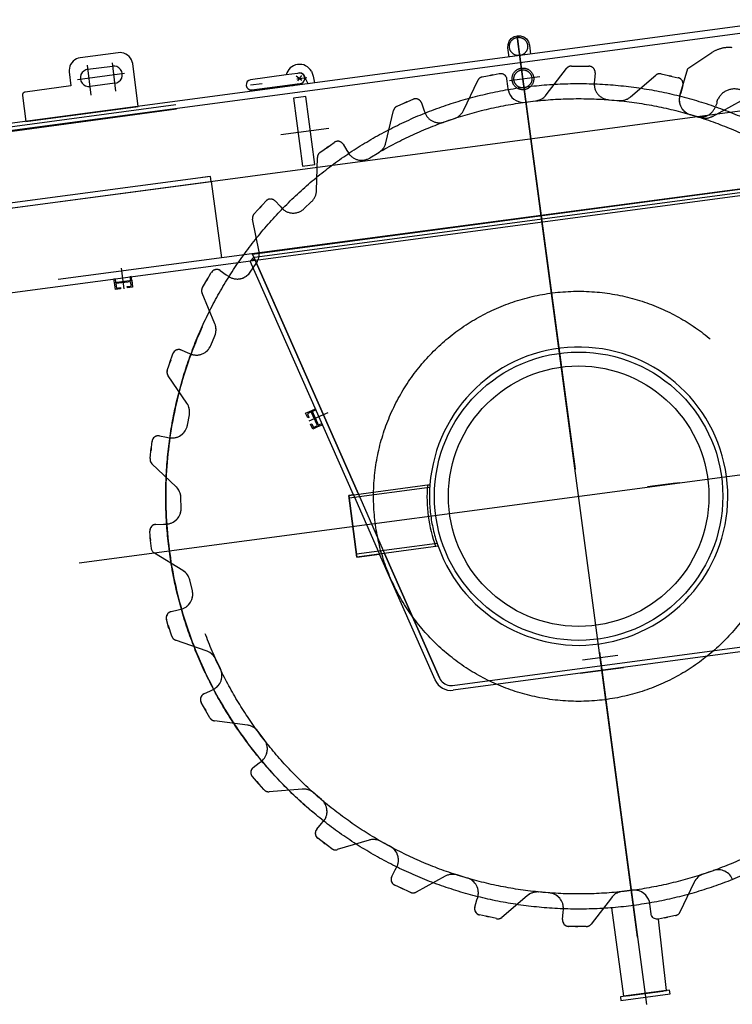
# Model space of a CAD drawing. Extents: x 26250 to 211390, y 12641 to 169243.
# Tile 109 of 132: x 194418 to 195565, y 25440 to 27024. Entities that reach past the tile are written whole.
import ezdxf

# ---------------------------------------------------------------- set-up
doc = ezdxf.new("R2010")
doc.units = 0
doc.header["$LTSCALE"] = 212.5
doc.linetypes.add('CENTER', pattern=[50.5, 30, -9, 2.5, -9])
doc.linetypes.add('HIDDEN', pattern=[12.6, 8.4, -4.2])
doc.layers.add('11', color=7, linetype='CONTINUOUS')
doc.layers.add('6', color=14, linetype='CONTINUOUS')

# ---------------------------------------------------------------- blocks, each defined once
blk = doc.blocks.new('*G73')
at = {"layer": '11', "color": 7, "linetype": 'CENTER'}
for p, q in [((193928.9, 26657.8), (201867.2, 27717)), ((195231.3, 26902.2), (195218.7, 26997.7)), ((195218.7, 26997.7), (195220.7, 26981.3)), ((195219.2, 26992.6), (195311.6, 26300.8)), ((195412.1, 25547.8), (195219.7, 26989.3)), ((194566.8, 26954.8), (194572.3, 26909.3)), ((194526.9, 26951.1), (194532.8, 26903)), ((194511, 26928.1), (194586.7, 26938.2)), ((194863, 26934.2), (194872.2, 26927.2)), ((194864, 26929.4), (194880.3, 26931.4)), ((194865.5, 26926.1), (194871.9, 26934.4)), ((195206.4, 26926.3), (195255.1, 26932.8)), ((194789.6, 26919.5), (194808, 26921.7)), ((194838.2, 26839.6), (194915.6, 26850)), ((194581.6, 26624.7), (194585.7, 26591.3)), ((194914, 26391.6), (194883.2, 26378)), ((194513.8, 26150.1), (196040.9, 26353.8)), ((195473.6, 26278.3), (195428.2, 26272.3)), ((195479.6, 26279.1), (195441, 26274)), ((195095.2, 26228.1), (195095.2, 26227.8)), ((195350.8, 26006.6), (195426.5, 25439.7))]:
    blk.add_line(p, q, dxfattribs=at)
at = {"layer": '11', "color": 7, "linetype": 'CONTINUOUS'}
for p, q in [((196120.2, 27086.4), (194263.5, 26838.6)), ((194576.7, 26971.2), (194515.2, 26962.8)), ((195205.5, 26964.3), (195203.7, 26979)), ((195238.2, 26983.5), (195240, 26968.9)), ((194497.9, 26940.3), (194500.6, 26917.7)), ((194527.9, 26944.5), (194567.4, 26949.8)), ((194608.5, 26884.7), (194600, 26953.9)), ((194887.6, 26941.4), (194890.1, 26933.4)), ((194846.6, 26935.4), (194789.6, 26927.8)), ((194865, 26937.9), (194846.6, 26935.4)), ((194867.5, 26938.2), (194865, 26937.9)), ((194882.4, 26921.3), (194877.5, 26930.7)), ((194890.1, 26933.4), (194892.4, 26922.5)), ((194500.6, 26917.7), (194426.7, 26907.8)), ((194571, 26922), (194531.5, 26916.7)), ((194791.7, 26911.4), (194849.1, 26919.1)), ((194847.6, 26916.7), (194847.3, 26918.8)), ((194858.1, 26918), (194847.6, 26916.7)), ((194849.1, 26919.1), (194864.3, 26920.9)), ((194857.8, 26920.2), (194858.1, 26918)), ((194864.3, 26920.9), (194869.6, 26921.6)), ((194892.4, 26922.5), (194882.4, 26921.3)), ((194422.4, 26902.2), (194428, 26860.6)), ((194428, 26860.6), (194608.5, 26884.7)), ((194792.7, 26647.1), (195722.1, 26771.1)), ((194789, 26635.6), (194794.9, 26642.1)), ((194963.1, 26260.7), (194792.7, 26647.1)), ((194794.9, 26642.1), (194963.1, 26260.7)), ((194299.1, 26571), (194789.9, 26636.5)), ((194788.9, 26617.9), (194793.7, 26624.8)), ((194954.9, 26259.5), (194789, 26635.6)), ((194569.8, 26607.1), (194571.8, 26607.3)), ((194570.6, 26601.1), (194569.8, 26607.1)), ((194571.8, 26607.3), (194572.5, 26601.4)), ((194597.6, 26610.8), (194595.5, 26610.6)), ((194595.5, 26610.6), (194596.3, 26604.6)), ((194598.3, 26604.9), (194597.6, 26610.8)), ((194712.1, 26593.3), (194721, 26608.1)), ((194719, 26604.7), (194726.4, 26617.4)), ((194721, 26608.1), (194719, 26604.7)), ((194740.7, 26620.7), (194750.5, 26613.9)), ((194750.5, 26613.9), (194754.1, 26611.5)), ((194570.7, 26601.2), (194598.3, 26604.9)), ((194572, 26590.3), (194570.7, 26601.2)), ((194580.4, 26591.4), (194572, 26590.3)), ((194596.7, 26602.6), (194572.8, 26599.7)), ((194572.8, 26599.7), (194573.7, 26592.5)), ((194573.7, 26592.5), (194580.2, 26593.4)), ((194580.2, 26593.4), (194580.4, 26591.4)), ((194591.1, 26594.8), (194597.5, 26595.6)), ((194591.3, 26592.9), (194591.1, 26594.8)), ((194599.7, 26593.9), (194591.3, 26592.9)), ((194597.5, 26595.6), (194596.7, 26602.6)), ((194598.3, 26604.9), (194599.7, 26593.9)), ((194732.1, 26535), (194711.5, 26584.4)), ((194725.5, 26500), (194732.1, 26515.8)), ((194659.9, 26472.7), (194664.5, 26486.6)), ((194677.8, 26492.8), (194688.8, 26488.2)), ((194688.8, 26488.2), (194692.8, 26486.6)), ((194655.5, 26460), (194661.1, 26476.4)), ((194661.1, 26476.4), (194659.9, 26472.7)), ((194687.1, 26407.2), (194656.8, 26451.2)), ((194688, 26371.6), (194691.1, 26388.4)), ((194878.2, 26391.2), (194888.3, 26395.6)), ((194881.7, 26383.4), (194878.2, 26391.2)), ((194887.3, 26393), (194880.9, 26390.1)), ((194880.9, 26390.1), (194883.5, 26384.2)), ((194883.5, 26384.2), (194881.7, 26383.4)), ((194897, 26371), (194887.3, 26393)), ((194888.3, 26395.6), (194893.8, 26398)), ((194888.3, 26395.6), (194899.6, 26370)), ((194894, 26396.1), (194889.1, 26393.8)), ((194893.8, 26398), (194894, 26396.1)), ((194886.1, 26373.3), (194887.9, 26374.1)), ((194889.5, 26365.5), (194886.1, 26373.3)), ((194887.9, 26374.1), (194890.6, 26368.2)), ((194899.6, 26370), (194889.5, 26365.5)), ((194890.6, 26368.2), (194897, 26371)), ((194904.9, 26374.3), (194898.8, 26371.8)), ((194899.6, 26370), (194905.1, 26372.4)), ((194905.1, 26372.4), (194904.9, 26374.3)), ((194642.8, 26354.6), (194654.5, 26352.4)), ((194654.5, 26352.4), (194658.8, 26351.6)), ((194629.5, 26331.2), (194631.1, 26345.8)), ((194627.8, 26317.9), (194629.9, 26335.1)), ((194629.9, 26335.1), (194629.5, 26331.2)), ((194669.8, 26272.8), (194630.9, 26309.6)), ((195074, 26275.4), (195078.1, 26276)), ((194954.8, 26259.6), (194947.4, 26258.7)), ((194947.4, 26258.7), (194960.6, 26159.5)), ((194954.9, 26259.5), (194996.9, 26164.3)), ((194963.1, 26260.7), (195005.2, 26165.4)), ((194678, 26238.2), (194677.6, 26255.3)), ((194637.3, 26212.1), (194649.3, 26212.5)), ((194649.3, 26212.5), (194653.6, 26212.6)), ((194628.6, 26186.4), (194627.7, 26201.1)), ((194630.2, 26173.2), (194628.1, 26190.3)), ((194628.1, 26190.3), (194628.6, 26186.4)), ((194680.7, 26137.7), (194635.1, 26165.6)), ((194960.6, 26159.5), (194996.9, 26164.4)), ((195086.3, 25961.7), (194996.9, 26164.3)), ((195005.2, 26165.4), (195093.6, 25964.9)), ((195093.6, 25964.9), (195005.2, 26165.4)), ((195091.3, 26176.9), (195087.2, 26176.4)), ((194696, 26105.6), (194692, 26122.2)), ((194661.6, 26071.7), (194673.2, 26074.5)), ((194673.2, 26074.5), (194677.4, 26075.5)), ((194658.2, 26044.8), (194654.4, 26058.9)), ((194662.8, 26032.1), (194657.7, 26048.6)), ((194657.7, 26048.6), (194658.2, 26044.8)), ((194719.5, 26007.9), (194669, 26025.7)), ((195114.6, 25953), (195592.3, 26016.7)), ((195593.3, 26008.9), (195115.6, 25945.2)), ((194741.1, 25979.6), (194733.8, 25995.1)), ((194714.5, 25939.3), (194725.3, 25944.5)), ((194725.3, 25944.5), (194729.2, 25946.3)), ((194717.5, 25912.6), (194710.2, 25925.3)), ((194724, 25900.9), (194715.5, 25915.9)), ((194715.5, 25915.9), (194717.5, 25912.6)), ((194784.4, 25889), (194731.4, 25895.9)), ((194811.4, 25865.8), (194801, 25879.4)), ((194803.3, 25828.1), (194806.7, 25830.7)), ((194793.8, 25820.9), (194803.3, 25828.1)), ((194802.3, 25795.3), (194792.5, 25806.3)), ((194811.1, 25785.2), (194799.7, 25798.2)), ((194799.7, 25798.2), (194802.3, 25795.3)), ((194872.7, 25786.2), (194819.3, 25781.9)), ((194903.9, 25769.1), (194890.9, 25780.2)), ((194896, 25721.5), (194903.8, 25730.6)), ((194903.8, 25730.6), (194906.6, 25733.8)), ((194909.7, 25698.2), (194897.8, 25706.9)), ((194980.3, 25703.9), (194929.1, 25688.7)), ((194920.3, 25690.2), (194906.5, 25700.5)), ((194906.5, 25700.5), (194909.7, 25698.2)), ((195014.4, 25693.7), (194999.4, 25701.9)), ((195016.7, 25645.5), (195022.3, 25656)), ((195022.3, 25656), (195024.4, 25659.8)), ((195102.8, 25645.9), (195055.8, 25620.3)), ((195138.2, 25643), (195121.9, 25647.9)), ((195533.6, 25654.8), (195517.5, 25649.2)), ((195034.8, 25625.6), (195021.4, 25631.6)), ((195046.9, 25619.9), (195031.2, 25627.2)), ((195031.2, 25627.2), (195034.8, 25625.6)), ((195403.6, 25623.3), (195386.7, 25621.2)), ((195503.2, 25636.3), (195480.3, 25588)), ((195150.5, 25596.3), (195153.8, 25607.7)), ((195153.8, 25607.7), (195155.1, 25611.9)), ((195234.6, 25614.5), (195194, 25579.7)), ((195269.9, 25619.1), (195252.9, 25620.5)), ((195370.1, 25611.3), (195337.6, 25568.8)), ((195292.5, 25587.9), (195292.8, 25592.1)), ((195370.4, 25595.1), (195389.4, 25452.7)), ((195432.4, 25597.3), (195431.9, 25601.5)), ((195433.9, 25585.4), (195432.4, 25597.3)), ((195172.3, 25580.6), (195158, 25583.7)), ((195185.4, 25577.6), (195168.5, 25581.4)), ((195168.5, 25581.4), (195172.3, 25580.6)), ((195291.5, 25576), (195292.5, 25587.9)), ((195460.2, 25580), (195445.8, 25576.9)), ((195458.8, 25462), (195445.8, 25576.9)), ((195473.3, 25582.5), (195456.3, 25579.1)), ((195456.3, 25579.1), (195460.2, 25580)), ((195316.2, 25565.2), (195301.5, 25565.2)), ((195312.3, 25565.1), (195316.2, 25565.2)), ((195329.6, 25564.9), (195312.3, 25565.1)), ((195424.1, 25457.3), (195384.5, 25452)), ((195384.5, 25452), (195385.2, 25446.1)), ((195385.2, 25446.1), (195464.6, 25456.7)), ((195389.4, 25452.7), (195458.8, 25462)), ((195463.8, 25462.6), (195424.1, 25457.3)), ((195464.6, 25456.7), (195463.8, 25462.6))]:
    blk.add_line(p, q, dxfattribs=at)
at = {"layer": '11', "color": 7, "linetype": 'HIDDEN'}
for p, q in [((194265, 26827.7), (196216.7, 27088.1)), ((195493, 26945.7), (195531.7, 26971.3)), ((195265.4, 26903.4), (195297.9, 26945.8)), ((195305.9, 26949.8), (195323.1, 26949.6)), ((195319.2, 26949.5), (195333.9, 26949.5)), ((195343.9, 26938.7), (195343, 26926.8)), ((195480.2, 26902.4), (195493, 26945.7)), ((195132.2, 26878.4), (195155.1, 26926.7)), ((195162.1, 26932.2), (195179.1, 26935.6)), ((195175.3, 26934.7), (195189.7, 26937.7)), ((195179.1, 26935.6), (195175.3, 26934.7)), ((195201.5, 26929.2), (195203, 26917.4)), ((195343, 26926.8), (195342.6, 26922.5)), ((195400.8, 26900.1), (195441.4, 26934.9)), ((195450.1, 26937.1), (195466.9, 26933.3)), ((195466.9, 26933.3), (195463.1, 26934.1)), ((195463.1, 26934.1), (195477.5, 26931)), ((195203, 26917.4), (195203.5, 26913.1)), ((195481.6, 26906.9), (195480.4, 26902.8)), ((195485, 26918.4), (195481.6, 26906.9)), ((194878.5, 26900.5), (194858.6, 26898.1)), ((194858.6, 26898.1), (194858.7, 26897.9)), ((194858.7, 26897.9), (194873.2, 26788.8)), ((194893.1, 26791.3), (194878.5, 26900.5)), ((195025.2, 26885.1), (195041.1, 26891.9)), ((195037.6, 26890.3), (195051, 26896.2)), ((195041.1, 26891.9), (195037.6, 26890.3)), ((195231.8, 26891.4), (195248.7, 26893.9)), ((195365.5, 26895.6), (195382.6, 26894.2)), ((195532.6, 26868.8), (195579.6, 26894.4)), ((195539.5, 26891.4), (195539.7, 26889.5)), ((194203.5, 26825.2), (194669.3, 26887.7)), ((194670.4, 26880.1), (194204.5, 26817.6)), ((195007.1, 26826.2), (195019.5, 26878.2)), ((195064.5, 26890.4), (195068.5, 26879.2)), ((195068.5, 26879.2), (195069.9, 26875.2)), ((195539.7, 26889.5), (195537.7, 26885.4)), ((195101.8, 26859.8), (195117.9, 26865.5)), ((195506.6, 26868.5), (195497.1, 26871.4)), ((195497.2, 26871.7), (195513.6, 26866.8)), ((196249.7, 26841.3), (194297.8, 26581.8)), ((194901.1, 26810.6), (194915.2, 26820.5)), ((194912.1, 26818.2), (194924, 26826.8)), ((194915.2, 26820.5), (194912.1, 26818.2)), ((194938.4, 26824), (194944.6, 26813.8)), ((194944.6, 26813.8), (194946.9, 26810.1)), ((194895.6, 26749.2), (194897, 26802.7)), ((194981.3, 26801.8), (194995.8, 26810.7)), ((194873.2, 26788.8), (194893.1, 26791.3)), ((194181.4, 26691.5), (194726.2, 26764.2)), ((194725.2, 26772.1), (194184.9, 26700)), ((194720.2, 26771.4), (194712.2, 26770.5)), ((194726.2, 26764.2), (194725.2, 26772.1)), ((194726.2, 26764.2), (194742.6, 26641.2)), ((194796.1, 26642.3), (195722.5, 26765.9)), ((194789.9, 26636.5), (195721.7, 26760.8)), ((194804.3, 26721.6), (194814.2, 26732.5)), ((194828.9, 26732.7), (194837.1, 26724.1)), ((194795.2, 26711.9), (194806.9, 26724.6)), ((194806.9, 26724.6), (194804.3, 26721.6)), ((194837.1, 26724.1), (194840, 26720.9)), ((194875.4, 26719.9), (194887.8, 26731.7)), ((194803.2, 26650.8), (194792.8, 26703.3)), ((194796.2, 26638.9), (194788.9, 26635.7)), ((194788.9, 26617.9), (194798.6, 26631.9)), ((194712.1, 26593.3), (194721, 26608.1)), ((194719, 26604.7), (194726.4, 26617.4)), ((194721, 26608.1), (194719, 26604.7)), ((194740.7, 26620.7), (194750.5, 26613.9)), ((194750.5, 26613.9), (194754.1, 26611.5)), ((194732.1, 26535), (194711.5, 26584.4)), ((194725.5, 26500), (194732.1, 26515.8)), ((194659.9, 26472.7), (194664.5, 26486.6)), ((194677.8, 26492.8), (194688.8, 26488.2)), ((194688.8, 26488.2), (194692.8, 26486.6)), ((194655.5, 26460), (194661.1, 26476.4)), ((194661.1, 26476.4), (194659.9, 26472.7)), ((194687.1, 26407.2), (194656.8, 26451.2)), ((194688, 26371.6), (194691.1, 26388.4)), ((194642.8, 26354.6), (194654.5, 26352.4)), ((194654.5, 26352.4), (194658.8, 26351.6)), ((194629.5, 26331.2), (194631.1, 26345.8)), ((194627.8, 26317.9), (194629.9, 26335.1)), ((194629.9, 26335.1), (194629.5, 26331.2)), ((194669.8, 26272.8), (194630.9, 26309.6)), ((194947.4, 26258.6), (195078, 26276.1)), ((194960.6, 26159.5), (194947.4, 26258.6)), ((195077.4, 26271.5), (194948, 26254.2)), ((194678, 26238.2), (194677.6, 26255.3)), ((194637.3, 26212.1), (194649.3, 26212.5)), ((194649.3, 26212.5), (194653.6, 26212.6)), ((194628.6, 26186.4), (194627.7, 26201.1)), ((194630.2, 26173.2), (194628.1, 26190.3)), ((194628.1, 26190.3), (194628.6, 26186.4)), ((195089.7, 26181.3), (194960, 26164)), ((194680.7, 26137.7), (194635.1, 26165.6)), ((195091.2, 26177), (194960.6, 26159.5)), ((194696, 26105.6), (194692, 26122.2)), ((194661.6, 26071.7), (194673.2, 26074.5)), ((194673.2, 26074.5), (194677.4, 26075.5)), ((194658.2, 26044.8), (194654.4, 26058.9)), ((194662.8, 26032.1), (194657.7, 26048.6)), ((194657.7, 26048.6), (194658.2, 26044.8)), ((194719.5, 26007.9), (194669, 26025.7)), ((194741.1, 25979.6), (194733.8, 25995.1)), ((195380.5, 26001.3), (195323.6, 25993.8)), ((195320.1, 25972.5), (195389.5, 25981.7)), ((194714.5, 25939.3), (194725.3, 25944.5)), ((194725.3, 25944.5), (194729.2, 25946.3)), ((194717.5, 25912.6), (194710.2, 25925.3)), ((194724, 25900.9), (194715.5, 25915.9)), ((194715.5, 25915.9), (194717.5, 25912.6)), ((194784.4, 25889), (194731.4, 25895.9)), ((194811.4, 25865.8), (194801, 25879.4)), ((194803.3, 25828.1), (194806.7, 25830.7)), ((194793.8, 25820.9), (194803.3, 25828.1)), ((194802.3, 25795.3), (194792.5, 25806.3)), ((194811.1, 25785.2), (194799.7, 25798.2)), ((194799.7, 25798.2), (194802.3, 25795.3)), ((194872.7, 25786.2), (194819.3, 25781.9)), ((194903.9, 25769.1), (194890.9, 25780.2)), ((194896, 25721.5), (194903.8, 25730.6)), ((194903.8, 25730.6), (194906.6, 25733.8)), ((194909.7, 25698.2), (194897.8, 25706.9)), ((194980.3, 25703.9), (194929.1, 25688.7)), ((194920.3, 25690.2), (194906.5, 25700.5)), ((194906.5, 25700.5), (194909.7, 25698.2)), ((195014.4, 25693.7), (194999.4, 25701.9)), ((195016.7, 25645.5), (195022.3, 25656)), ((195022.3, 25656), (195024.4, 25659.8)), ((195102.8, 25645.9), (195055.8, 25620.3)), ((195138.2, 25643), (195121.9, 25647.9)), ((195034.8, 25625.6), (195021.4, 25631.6)), ((195046.9, 25619.9), (195031.2, 25627.2)), ((195031.2, 25627.2), (195034.8, 25625.6)), ((195403.6, 25623.3), (195386.7, 25621.2)), ((195503.2, 25636.3), (195480.3, 25588)), ((195150.5, 25596.3), (195153.8, 25607.7)), ((195153.8, 25607.7), (195155.1, 25611.9)), ((195234.6, 25614.5), (195194, 25579.7)), ((195269.9, 25619.1), (195252.9, 25620.5)), ((195370.1, 25611.3), (195337.6, 25568.8)), ((195292.5, 25587.9), (195292.8, 25592.1)), ((195432.4, 25597.3), (195431.9, 25601.5)), ((195433.9, 25585.4), (195432.4, 25597.3)), ((195172.3, 25580.6), (195158, 25583.7)), ((195185.4, 25577.6), (195168.5, 25581.4)), ((195168.5, 25581.4), (195172.3, 25580.6)), ((195291.5, 25576), (195292.5, 25587.9)), ((195316.2, 25565.2), (195301.5, 25565.2)), ((195312.3, 25565.1), (195316.2, 25565.2)), ((195329.6, 25564.9), (195312.3, 25565.1)), ((195458.8, 25462), (195389.4, 25452.7)), ((195395.7, 25453.5), (195452.6, 25461.1))]:
    blk.add_line(p, q, dxfattribs=at)
at = {"layer": '11', "color": 7, "linetype": 'CONTINUOUS'}
for points in [[(195203.7, 26979), (195203.8, 26984.5), (195205.6, 26989.6), (195208.9, 26994), (195213.4, 26997.1), (195218.7, 26998.6), (195224.1, 26998.5), (195229.3, 26996.6), (195233.6, 26993.3), (195236.7, 26988.7), (195238.2, 26983.5)], [(194600, 26953.9), (194599.3, 26956.7), (194598.1, 26959.6), (194596.4, 26962.4), (194594.3, 26964.9), (194591.8, 26967.1), (194588.9, 26968.9), (194585.9, 26970.3), (194582.7, 26971), (194579.7, 26971.3), (194576.7, 26971.2)], [(194515.2, 26962.8), (194512.4, 26962.2), (194509.5, 26961.1), (194506.7, 26959.6), (194504.2, 26957.5), (194501.9, 26955.1), (194500.1, 26952.3), (194498.8, 26949.3), (194498, 26946.2), (194497.7, 26943.2), (194497.9, 26940.3)], [(194877.5, 26930.7), (194877.1, 26932.3), (194876.5, 26933.9), (194875.6, 26935.2), (194874.5, 26936.4), (194873.1, 26937.4), (194871.6, 26938.1), (194870, 26938.5), (194868.3, 26938.6), (194866.6, 26938.4), (194865, 26937.8)], [(194869.6, 26921.6), (194872.1, 26922.4), (194874.3, 26923.9), (194875.9, 26926), (194876.7, 26928.4), (194876.8, 26931), (194876, 26933.5), (194874.6, 26935.7), (194872.5, 26937.2), (194870.1, 26938.1), (194867.5, 26938.2)], [(194426.7, 26907.8), (194426, 26907.7), (194425.3, 26907.4), (194424.6, 26907), (194424, 26906.5), (194423.4, 26905.9), (194423, 26905.2), (194422.6, 26904.5), (194422.4, 26903.7), (194422.4, 26902.9), (194422.4, 26902.2)], [(194772.8, 26607.5), (194773.2, 26607.5)], [(194773.2, 26607.5), (194775.1, 26608), (194777, 26608.6), (194778.8, 26609.4), (194780.5, 26610.3), (194782.2, 26611.3), (194783.7, 26612.4), (194785.2, 26613.6), (194786.6, 26615), (194787.8, 26616.4), (194788.9, 26617.9)], [(194635.1, 26165.6), (194634.3, 26166.1), (194633.6, 26166.7), (194632.9, 26167.4), (194632.3, 26168.1), (194631.8, 26168.8), (194631.3, 26169.6), (194630.9, 26170.5), (194630.6, 26171.4), (194630.4, 26172.3), (194630.2, 26173.2)], [(195093.6, 25964.9), (195094.7, 25962.7), (195096.2, 25960.6), (195097.9, 25958.7), (195099.9, 25957), (195102.1, 25955.5), (195104.5, 25954.3), (195107, 25953.5), (195109.6, 25953), (195112.1, 25952.8), (195114.6, 25953)], [(195431.9, 25601.5), (195431.2, 25605.1), (195429.8, 25608.7), (195427.9, 25612.2), (195425.3, 25615.4), (195422.2, 25618.2), (195418.7, 25620.5), (195414.9, 25622.1), (195411.1, 25623.1), (195407.2, 25623.5), (195403.6, 25623.3)], [(195386.7, 25621.2), (195384.8, 25620.9), (195382.9, 25620.3), (195381, 25619.6), (195379.2, 25618.8), (195377.4, 25617.9), (195375.7, 25616.8), (195374.1, 25615.5), (195372.7, 25614.2), (195371.3, 25612.8), (195370.1, 25611.3)], [(195445.8, 25576.9), (195444.3, 25576.8), (195442.7, 25576.8), (195441, 25577.1), (195439.4, 25577.7), (195438, 25578.6), (195436.6, 25579.7), (195435.6, 25581), (195434.7, 25582.5), (195434.2, 25583.9), (195433.9, 25585.4)]]:
    blk.add_lwpolyline(points, dxfattribs=at)
at = {"layer": '11', "color": 7, "linetype": 'HIDDEN'}
for points in [[(195189.7, 26937.7), (195191.2, 26937.9), (195192.8, 26937.9), (195194.4, 26937.6), (195196, 26937), (195197.5, 26936.1), (195198.8, 26935), (195199.9, 26933.7), (195200.7, 26932.2), (195201.2, 26930.7), (195201.5, 26929.2)], [(195203.5, 26913.1), (195204.3, 26909.6), (195205.6, 26906), (195207.6, 26902.5), (195210.1, 26899.3), (195213.2, 26896.5), (195216.7, 26894.2), (195220.5, 26892.6), (195224.4, 26891.6), (195228.2, 26891.2), (195231.8, 26891.4)], [(195248.7, 26893.9), (195250.6, 26894.2), (195252.5, 26894.6), (195254.4, 26895.3), (195256.2, 26896), (195258, 26896.9), (195259.7, 26898), (195261.3, 26899.2), (195262.8, 26900.5), (195264.1, 26901.9), (195265.4, 26903.4)], [(194798.6, 26631.9), (194799.6, 26633.6), (194800.6, 26635.3), (194801.4, 26637.1), (194802.1, 26639), (194802.6, 26640.9), (194803, 26642.9), (194803.3, 26644.9), (194803.4, 26646.9), (194803.4, 26648.9), (194803.2, 26650.8)], [(194635.1, 26165.6), (194634.3, 26166.1), (194633.6, 26166.7), (194632.9, 26167.4), (194632.3, 26168.1), (194631.8, 26168.8), (194631.3, 26169.6), (194630.9, 26170.5), (194630.6, 26171.4), (194630.4, 26172.3), (194630.2, 26173.2)], [(195431.9, 25601.5), (195431.2, 25605.1), (195429.8, 25608.7), (195427.9, 25612.2), (195425.3, 25615.4), (195422.2, 25618.2), (195418.7, 25620.5), (195414.9, 25622.1), (195411.1, 25623.1), (195407.2, 25623.5), (195403.6, 25623.3)], [(195386.7, 25621.2), (195384.8, 25620.9), (195382.9, 25620.3), (195381, 25619.6), (195379.2, 25618.8), (195377.4, 25617.9), (195375.7, 25616.8), (195374.1, 25615.5), (195372.7, 25614.2), (195371.3, 25612.8), (195370.1, 25611.3)], [(195445.8, 25576.9), (195444.3, 25576.8), (195442.7, 25576.8), (195441, 25577.1), (195439.4, 25577.7), (195438, 25578.6), (195436.6, 25579.7), (195435.6, 25581), (195434.7, 25582.5), (195434.2, 25583.9), (195433.9, 25585.4)]]:
    blk.add_lwpolyline(points, dxfattribs=at)
at = {"layer": '11', "color": 7, "linetype": 'CENTER'}
for centre, radius in [((195220.7, 26981.3), 14.7), ((195317.4, 26257.3), 664.3)]:
    blk.add_circle(centre, radius, dxfattribs=at)
at = {"layer": '11', "color": 7, "linetype": 'HIDDEN'}
for centre, radius in [((195227.7, 26929.1), 17.5), ((195227.7, 26929.1), 14.5), ((195317.4, 26257.3), 640), ((195317.4, 26257.3), 330)]:
    blk.add_circle(centre, radius, dxfattribs=at)
at = {"layer": '11', "color": 7, "linetype": 'CONTINUOUS'}
for radius in [232, 209.6]:
    blk.add_circle((195317.4, 26257.5), radius, dxfattribs=at)
at = {"layer": '11', "color": 7, "linetype": 'HIDDEN'}
for centre, radius, start, end in [((195559.3, 26929.6), 50, 83.8682, 123.4356), ((195305.8, 26939.8), 9.99, 89.699, 142.6333), ((195333.9, 26939.5), 10, -4.4063, 89.8996), ((195164.2, 26922.4), 10, 101.7077, 154.5883), ((195447.9, 26927.3), 10, 77.7043, 130.5755), ((195475.4, 26921.2), 10, -16.3977, 77.8872), ((195367.5, 26920.5), 25, 175.2597, -94.5593), ((195568.2, 26882.9), 30, 73.5554, 163.5539), ((195055.1, 26887.1), 10, 19.586, 113.8922), ((195384.6, 26919.1), 25, -94.5761, -49.4204), ((195504.2, 26895.3), 25, 163.5386, -106.466), ((195504.3, 26895.6), 25, 163.2723, -106.5725), ((195029.3, 26875.9), 10, 113.6932, 166.5936), ((195093.5, 26883.4), 25, -160.7262, -70.5649), ((195109.6, 26889.1), 25, -70.5642, -25.4115), ((195513.7, 26892.5), 25, -106.4456, -16.4984), ((195520.7, 26890.8), 25, -106.5646, -61.4241), ((194929.9, 26818.7), 10, 31.5951, 125.9041), ((194982.8, 26832), 25, -58.5453, -13.4293), ((194907, 26802.4), 9.99, 125.7234, 178.6173), ((194968.2, 26823.1), 25, -148.7213, -58.571), ((194870.6, 26749.8), 25, -46.5622, -1.4222), ((194821.6, 26725.8), 9.99, 43.5769, 137.9343), ((194858.2, 26738.1), 25, -136.728, -46.5593), ((194802.6, 26705.1), 9.99, 137.6835, -169.4118), ((194735.1, 26612.4), 10, 55.5999, 149.8831), ((194768.3, 26632), 25, -124.7351, -34.5591), ((194720.7, 26588.2), 9.98, 149.6808, -157.3634), ((194709, 26525.4), 25, -22.5643, 22.5948), ((194702.4, 26509.6), 25, -112.7295, -22.5585), ((194674, 26483.5), 10, 67.5799, 161.9308), ((194665, 26456.9), 9.96, 161.5889, -145.2969), ((194666.5, 26393), 25, -10.5546, 34.5649), ((194663.4, 26376.2), 25, -100.7133, -10.5695), ((194641, 26344.7), 10, 79.5816, 173.9115), ((194637.8, 26316.8), 10, 173.7306, -133.4207), ((195321.3, 26258.1), 244, 175.7816, -160.5713), ((194652.6, 26254.6), 25, 1.4395, 46.578), ((194653, 26237.6), 25, -88.7144, 1.4307), ((194637.6, 26202.1), 10, 91.5917, -174.0995), ((194667.7, 26116.4), 25, 13.4415, 58.5949), ((194671.6, 26099.8), 25, -76.7164, 13.4273), ((194663.9, 26061.9), 10, 103.5698, -162.0901), ((194672.4, 26035.1), 9.99, -162.3145, -109.3887), ((194711.2, 25984.3), 25, 25.4421, 70.5871), ((194718.5, 25968.9), 25, -64.7328, 25.4342), ((194718.9, 25930.3), 10, 115.6073, -150.1211), ((194732.7, 25905.8), 10, -150.2935, -97.4047), ((194781.2, 25864.2), 25, 37.4319, 82.5871), ((194791.6, 25850.6), 25, -52.7335, 37.4326), ((194799.9, 25812.9), 10, 127.5828, -138.094), ((194818.5, 25791.9), 10, -138.2719, -85.4287), ((194874.7, 25761.2), 25, 49.4385, 94.5875), ((194887.6, 25750.1), 25, -40.7327, 49.4456), ((194903.7, 25715), 10, 139.7535, -126.2498), ((194987.5, 25680), 25, 61.4454, 106.5827), ((194926.2, 25698.2), 10, -126.2863, -73.4244), ((195002.5, 25671.8), 25, -28.7362, 61.4423), ((195025.5, 25640.8), 9.99, 151.5397, -114.0547), ((195114.7, 25623.9), 25, 73.439, 118.5862), ((195131.1, 25619), 25, -16.7305, 73.4339), ((195051, 25629.1), 10, -114.2817, -61.3985), ((195250.9, 25595.5), 25, 85.4514, 130.5796), ((195267.9, 25594.2), 25, -4.7272, 85.4299), ((195160, 25593.5), 10, 163.5953, -102.0963), ((195187.5, 25587.3), 9.99, -102.2994, -49.3761), ((195301.5, 25575.2), 10, 175.5938, -90.1003), ((195471.3, 25592.3), 10, -78.2937, -25.4264), ((195329.6, 25574.9), 10, -90.267, -37.4544)]:
    blk.add_arc(centre, radius, start, end, dxfattribs=at)
at = {"layer": '11', "color": 7, "linetype": 'CONTINUOUS'}
for centre, radius, start, end in [((194529.6, 26930.6), 14, 97, -82.4005), ((194569.3, 26935.9), 14, -83, 97.5995), ((194868.4, 26930.5), 22, 29.4786, 167.1115), ((194790.7, 26919.6), 8.25, 97.5912, -83.0023), ((194735.1, 26612.4), 10, 55.5999, 149.8831), ((194768.3, 26632), 25, -124.7235, -79.6471), ((194720.7, 26588.2), 9.98, 149.6808, -157.3634), ((194709, 26525.4), 25, -22.5643, 22.5948), ((194702.4, 26509.6), 25, -112.7295, -22.5585), ((195317.4, 26257.5), 240, -160.3696, 175.5809), ((194674, 26483.5), 10, 67.5799, 161.9308), ((194665, 26456.9), 9.96, 161.5889, -145.2969), ((194666.5, 26393), 25, -10.5546, 34.5649), ((194663.4, 26376.2), 25, -100.7133, -10.5695), ((194641, 26344.7), 10, 79.5816, 173.9115), ((194637.8, 26316.8), 10, 173.7306, -133.4207), ((195317.4, 26257.5), 244, 175.7812, -160.5814), ((194652.6, 26254.6), 25, 1.4395, 46.578), ((194653, 26237.6), 25, -88.7144, 1.4307), ((194637.6, 26202.1), 10, 91.5917, -174.0995), ((194667.7, 26116.4), 25, 13.4415, 58.5949), ((194671.6, 26099.8), 25, -76.7164, 13.4273), ((194663.9, 26061.9), 10, 103.5698, -162.0901), ((194672.4, 26035.1), 9.99, -162.3145, -109.3887), ((194711.2, 25984.3), 25, 25.4421, 70.5871), ((194718.5, 25968.9), 25, -64.7328, 25.4342), ((195111.9, 25973), 28, -156.1927, -82.4314), ((194718.9, 25930.3), 10, 115.6073, -150.1211), ((194732.7, 25905.8), 10, -150.2935, -97.4047), ((194781.2, 25864.2), 25, 37.4319, 82.5871), ((194791.6, 25850.6), 25, -52.7335, 37.4326), ((194799.9, 25812.9), 10, 127.5828, -138.094), ((194818.5, 25791.9), 10, -138.2719, -85.4287), ((194874.7, 25761.2), 25, 49.4385, 94.5875), ((194887.6, 25750.1), 25, -40.7327, 49.4456), ((194903.7, 25715), 10, 139.7535, -126.2498), ((194987.5, 25680), 25, 61.4454, 106.5827), ((194926.2, 25698.2), 10, -126.2863, -73.4244), ((195002.5, 25671.8), 25, -28.7362, 61.4423), ((195541.9, 25631.3), 25, 19.2773, 109.4343), ((195025.5, 25640.8), 9.99, 151.5397, -114.0547), ((195114.7, 25623.9), 25, 73.439, 118.5862), ((195131.1, 25619), 25, -16.7305, 73.4339), ((195525.8, 25625.6), 25, 109.419, 154.595), ((195051, 25629.1), 10, -114.2817, -61.3985), ((195250.9, 25595.5), 25, 85.4514, 130.5796), ((195267.9, 25594.2), 25, -4.7272, 85.4299), ((195160, 25593.5), 10, 163.5953, -102.0963), ((195187.5, 25587.3), 9.99, -102.2994, -49.3761), ((195301.5, 25575.2), 10, 175.5938, -90.1003), ((195471.3, 25592.3), 10, -78.2937, -25.4264), ((195329.6, 25574.9), 10, -90.267, -37.4544)]:
    blk.add_arc(centre, radius, start, end, dxfattribs=at)
at = {"layer": '11', "color": 7, "linetype": 'CENTER'}
blk.add_arc((195317.4, 26257.3), 664.3, 155.7521, -129.4374, dxfattribs=at)
at = {"layer": '6', "color": 14, "linetype": 'CONTINUOUS'}
for p, q in [((194862.9, 26925.3), (194862.9, 26925.3)), ((194867.4, 26938.2), (194865, 26937.9)), ((194854.7, 26912.8), (194854.7, 26912.8)), ((194864.3, 26921.1), (194869.6, 26921.8))]:
    blk.add_line(p, q, dxfattribs=at)

msp = doc.modelspace()

# ---------------------------------------------------------------- block references
at = {"layer": '11', "color": 7, "linetype": 'CONTINUOUS'}
msp.add_blockref('*G73', (0, 0), dxfattribs=at)

doc.saveas('drawing.dxf')
